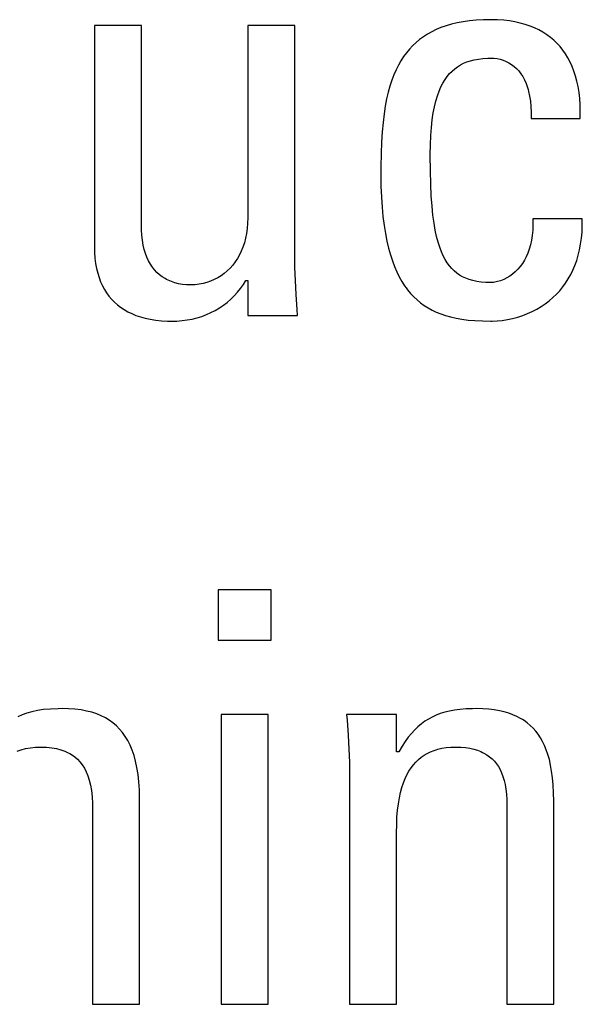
# Model space of a CAD drawing. Extents: x -840 to -217, y -121 to 557.
# Tile 40 of 145: x -558.23 to -555.98, y 174.65 to 178.58. Entities that reach past the tile are written whole.
import ezdxf

# ---------------------------------------------------------------- set-up
doc = ezdxf.new("R2010")
doc.units = 0
doc.header["$LTSCALE"] = 23.1
doc.layers.add('R912005577_AM_0', color=7, linetype='CONTINUOUS')

msp = doc.modelspace()

# ---------------------------------------------------------------- linework, layer by layer
at = {"layer": 'R912005577_AM_0', "color": 7}
for p, q in [((-556.4043, 178.5801), (-556.4313, 178.5775)), ((-556.3756, 178.5818), (-556.4043, 178.5801)), ((-556.3451, 178.5823), (-556.3756, 178.5818)), ((-556.3444, 178.5823), (-556.3451, 178.5823)), ((-556.3189, 178.5817), (-556.3444, 178.5823)), ((-556.2946, 178.58), (-556.3189, 178.5817)), ((-556.2714, 178.5773), (-556.2946, 178.58)), ((-557.7415, 178.5594), (-557.9295, 178.5594)), ((-557.9295, 178.5594), (-557.9295, 177.6765)), ((-557.7415, 177.7568), (-557.7415, 178.5594)), ((-557.1292, 178.5594), (-557.3173, 178.5594)), ((-557.3173, 178.5594), (-557.3173, 177.7912)), ((-557.1292, 177.6421), (-557.1292, 178.5594)), ((-556.5641, 178.5426), (-556.5821, 178.5339)), ((-556.545, 178.5505), (-556.5641, 178.5426)), ((-556.5248, 178.5576), (-556.545, 178.5505)), ((-556.5035, 178.5639), (-556.5248, 178.5576)), ((-556.4808, 178.5693), (-556.5035, 178.5639)), ((-556.4568, 178.5738), (-556.4808, 178.5693)), ((-556.4313, 178.5775), (-556.4568, 178.5738)), ((-556.2494, 178.5736), (-556.2714, 178.5773)), ((-556.2283, 178.5689), (-556.2494, 178.5736)), ((-556.2083, 178.5633), (-556.2283, 178.5689)), ((-556.1893, 178.5568), (-556.2083, 178.5633)), ((-556.1713, 178.5494), (-556.1893, 178.5568)), ((-556.1541, 178.5412), (-556.1713, 178.5494)), ((-556.1379, 178.5322), (-556.1541, 178.5412)), ((-556.6303, 178.503), (-556.6446, 178.4911)), ((-556.6151, 178.5141), (-556.6303, 178.503)), ((-556.5991, 178.5244), (-556.6151, 178.5141)), ((-556.5821, 178.5339), (-556.5991, 178.5244)), ((-556.1225, 178.5223), (-556.1379, 178.5322)), ((-556.108, 178.5116), (-556.1225, 178.5223)), ((-556.0943, 178.5001), (-556.108, 178.5116)), ((-556.671, 178.4649), (-556.6831, 178.4504)), ((-556.6582, 178.4784), (-556.671, 178.4649)), ((-556.6446, 178.4911), (-556.6582, 178.4784)), ((-556.0815, 178.4878), (-556.0943, 178.5001)), ((-556.0753, 178.4813), (-556.0815, 178.4878)), ((-556.0694, 178.4746), (-556.0753, 178.4813)), ((-556.0581, 178.4606), (-556.0694, 178.4746)), ((-556.6944, 178.4349), (-556.7052, 178.4184)), ((-556.6831, 178.4504), (-556.6944, 178.4349)), ((-556.4274, 178.4185), (-556.4121, 178.4223)), ((-556.4121, 178.4223), (-556.3955, 178.4253)), ((-556.3955, 178.4253), (-556.3775, 178.4273)), ((-556.3775, 178.4273), (-556.3577, 178.4284)), ((-556.3577, 178.4284), (-556.3451, 178.4286)), ((-556.3451, 178.4286), (-556.3337, 178.4282)), ((-556.3337, 178.4282), (-556.3209, 178.4267)), ((-556.3209, 178.4267), (-556.3084, 178.4241)), ((-556.3084, 178.4241), (-556.2963, 178.4204)), ((-556.0476, 178.4457), (-556.0581, 178.4606)), ((-556.0379, 178.4299), (-556.0476, 178.4457)), ((-556.029, 178.4133), (-556.0379, 178.4299)), ((-556.7152, 178.4008), (-556.7247, 178.382)), ((-556.7052, 178.4184), (-556.7152, 178.4008)), ((-556.5008, 178.3772), (-556.4903, 178.3864)), ((-556.4903, 178.3864), (-556.4792, 178.3946)), ((-556.4792, 178.3946), (-556.4675, 178.4019)), ((-556.4675, 178.4019), (-556.455, 178.4083)), ((-556.455, 178.4083), (-556.4417, 178.4138)), ((-556.4417, 178.4138), (-556.4274, 178.4185)), ((-556.2963, 178.4204), (-556.2846, 178.4157)), ((-556.2846, 178.4157), (-556.2735, 178.4101)), ((-556.2735, 178.4101), (-556.2629, 178.4034)), ((-556.2629, 178.4034), (-556.2529, 178.3957)), ((-556.2529, 178.3957), (-556.2434, 178.3871)), ((-556.2434, 178.3871), (-556.2345, 178.3774)), ((-556.0209, 178.3956), (-556.029, 178.4133)), ((-556.0137, 178.377), (-556.0209, 178.3956)), ((-556.7335, 178.3619), (-556.7416, 178.3403)), ((-556.7247, 178.382), (-556.7335, 178.3619)), ((-556.529, 178.3428), (-556.5201, 178.3555)), ((-556.5201, 178.3555), (-556.5107, 178.3669)), ((-556.5107, 178.3669), (-556.5008, 178.3772)), ((-556.2345, 178.3774), (-556.2262, 178.3666)), ((-556.2262, 178.3666), (-556.2186, 178.3548)), ((-556.2186, 178.3548), (-556.2116, 178.3418)), ((-556.0073, 178.3574), (-556.0137, 178.377)), ((-556.0018, 178.3367), (-556.0073, 178.3574)), ((-556.7491, 178.3173), (-556.756, 178.2925)), ((-556.7416, 178.3403), (-556.7491, 178.3173)), ((-556.5525, 178.2966), (-556.5452, 178.3135)), ((-556.5452, 178.3135), (-556.5373, 178.3289)), ((-556.5373, 178.3289), (-556.529, 178.3428)), ((-556.2116, 178.3418), (-556.2052, 178.3275)), ((-556.2052, 178.3275), (-556.1996, 178.312)), ((-556.1996, 178.312), (-556.1971, 178.3037)), ((-555.9972, 178.3149), (-556.0018, 178.3367)), ((-555.9936, 178.2919), (-555.9972, 178.3149)), ((-556.7622, 178.2659), (-556.7677, 178.2371)), ((-556.756, 178.2925), (-556.7622, 178.2659)), ((-556.5654, 178.2573), (-556.5592, 178.2779)), ((-556.5592, 178.2779), (-556.5525, 178.2966)), ((-556.1971, 178.3037), (-556.1948, 178.2951)), ((-556.1948, 178.2951), (-556.1908, 178.2768)), ((-556.1908, 178.2768), (-556.1877, 178.257)), ((-555.991, 178.2678), (-555.9936, 178.2919)), ((-555.9894, 178.2424), (-555.991, 178.2678)), ((-556.7677, 178.2371), (-556.7725, 178.2059)), ((-556.5759, 178.2098), (-556.571, 178.2347)), ((-556.571, 178.2347), (-556.5654, 178.2573)), ((-556.1877, 178.257), (-556.1856, 178.2357)), ((-556.1856, 178.2357), (-556.1845, 178.2127)), ((-555.9889, 178.2158), (-555.9894, 178.2424)), ((-556.7725, 178.2059), (-556.7766, 178.172)), ((-556.58, 178.1824), (-556.5759, 178.2098)), ((-556.1845, 178.2127), (-556.1846, 178.1879)), ((-556.1846, 178.1879), (-555.9896, 178.1879)), ((-555.9896, 178.1879), (-555.9889, 178.2158)), ((-556.7766, 178.172), (-556.7799, 178.1349)), ((-556.5859, 178.1193), (-556.5834, 178.1523)), ((-556.5834, 178.1523), (-556.58, 178.1824)), ((-556.7799, 178.1349), (-556.7825, 178.0938)), ((-556.5875, 178.0831), (-556.5859, 178.1193)), ((-556.7825, 178.0938), (-556.7842, 178.0477)), ((-556.5881, 178.0434), (-556.5875, 178.0831)), ((-556.7842, 178.0477), (-556.7851, 177.9948)), ((-556.5881, 178.0416), (-556.5881, 178.0434)), ((-556.5875, 177.979), (-556.5881, 178.0416)), ((-556.7851, 177.9948), (-556.7853, 177.9631)), ((-556.7853, 177.9631), (-556.7847, 177.9168)), ((-556.5861, 177.9253), (-556.5875, 177.979)), ((-556.7847, 177.9168), (-556.7831, 177.8736)), ((-556.5838, 177.8786), (-556.5861, 177.9253)), ((-556.7831, 177.8736), (-556.7805, 177.8333)), ((-556.5808, 177.8377), (-556.5838, 177.8786)), ((-556.7805, 177.8333), (-556.7769, 177.7958)), ((-556.5771, 177.8017), (-556.5808, 177.8377)), ((-556.7769, 177.7958), (-556.7725, 177.7607)), ((-556.5728, 177.7699), (-556.5771, 177.8017)), ((-557.7412, 177.7426), (-557.7415, 177.7568)), ((-557.3178, 177.7692), (-557.3195, 177.7482)), ((-557.3173, 177.7912), (-557.3178, 177.7692)), ((-556.7725, 177.7607), (-556.7673, 177.7281)), ((-556.568, 177.7415), (-556.5728, 177.7699)), ((-556.1775, 177.7634), (-556.1784, 177.7415)), ((-555.9805, 177.7866), (-556.1777, 177.7866)), ((-556.1777, 177.7866), (-556.1775, 177.7634)), ((-555.9816, 177.734), (-555.9805, 177.7598)), ((-555.9805, 177.7598), (-555.9805, 177.7866)), ((-557.74, 177.7212), (-557.7412, 177.7426)), ((-557.7377, 177.7012), (-557.74, 177.7212)), ((-557.3222, 177.7282), (-557.326, 177.7092)), ((-557.3195, 177.7482), (-557.3222, 177.7282)), ((-556.7673, 177.7281), (-556.7613, 177.6977)), ((-556.5625, 177.7162), (-556.568, 177.7415)), ((-556.5566, 177.6937), (-556.5625, 177.7162)), ((-556.1804, 177.7209), (-556.1834, 177.7016)), ((-556.1784, 177.7415), (-556.1804, 177.7209)), ((-555.9838, 177.7094), (-555.9816, 177.734)), ((-557.9295, 177.6765), (-557.9289, 177.6527)), ((-557.7345, 177.6824), (-557.7377, 177.7012)), ((-557.7304, 177.6648), (-557.7345, 177.6824)), ((-557.3306, 177.6912), (-557.3362, 177.6741)), ((-557.326, 177.7092), (-557.3306, 177.6912)), ((-556.7613, 177.6977), (-556.7546, 177.6695)), ((-556.5502, 177.6734), (-556.5566, 177.6937)), ((-556.1874, 177.6834), (-556.1922, 177.6664)), ((-556.1834, 177.7016), (-556.1874, 177.6834)), ((-555.9914, 177.6633), (-555.9871, 177.6858)), ((-555.9871, 177.6858), (-555.9838, 177.7094)), ((-557.9289, 177.6527), (-557.9273, 177.6302)), ((-557.7254, 177.6484), (-557.7304, 177.6648)), ((-557.7196, 177.6332), (-557.7254, 177.6484)), ((-557.3501, 177.6426), (-557.3583, 177.6282)), ((-557.3427, 177.6579), (-557.3501, 177.6426)), ((-557.3362, 177.6741), (-557.3427, 177.6579)), ((-557.1286, 177.5929), (-557.1292, 177.6421)), ((-556.7546, 177.6695), (-556.7472, 177.6432)), ((-556.7472, 177.6432), (-556.7392, 177.6187)), ((-556.5433, 177.6553), (-556.5502, 177.6734)), ((-556.536, 177.6389), (-556.5433, 177.6553)), ((-556.5282, 177.6243), (-556.536, 177.6389)), ((-556.1979, 177.6504), (-556.2045, 177.6355)), ((-556.1922, 177.6664), (-556.1979, 177.6504)), ((-556.0028, 177.621), (-555.9966, 177.6417)), ((-555.9966, 177.6417), (-555.9914, 177.6633)), ((-557.9273, 177.6302), (-557.9246, 177.609)), ((-557.9246, 177.609), (-557.921, 177.5889)), ((-557.713, 177.6191), (-557.7196, 177.6332)), ((-557.7057, 177.606), (-557.713, 177.6191)), ((-557.6977, 177.594), (-557.7057, 177.606)), ((-557.3771, 177.602), (-557.3877, 177.5901)), ((-557.3673, 177.6147), (-557.3771, 177.602)), ((-557.3583, 177.6282), (-557.3673, 177.6147)), ((-556.7392, 177.6187), (-556.7306, 177.5959)), ((-556.52, 177.611), (-556.5282, 177.6243)), ((-556.5112, 177.5991), (-556.52, 177.611)), ((-556.5019, 177.5884), (-556.5112, 177.5991)), ((-556.2286, 177.5967), (-556.2381, 177.5856)), ((-556.2198, 177.6087), (-556.2286, 177.5967)), ((-556.2118, 177.6216), (-556.2198, 177.6087)), ((-556.2045, 177.6355), (-556.2118, 177.6216)), ((-556.0179, 177.5823), (-556.0099, 177.6012)), ((-556.0099, 177.6012), (-556.0028, 177.621)), ((-557.921, 177.5889), (-557.9165, 177.5701)), ((-557.9165, 177.5701), (-557.9111, 177.5523)), ((-557.689, 177.5829), (-557.6977, 177.594)), ((-557.6797, 177.5728), (-557.689, 177.5829)), ((-557.6696, 177.5637), (-557.6797, 177.5728)), ((-557.6589, 177.5554), (-557.6696, 177.5637)), ((-557.4237, 177.5599), (-557.437, 177.5516)), ((-557.411, 177.5691), (-557.4237, 177.5599)), ((-557.399, 177.5792), (-557.411, 177.5691)), ((-557.3877, 177.5901), (-557.399, 177.5792)), ((-557.1269, 177.5408), (-557.1286, 177.5929)), ((-556.7306, 177.5959), (-556.7213, 177.5747)), ((-556.7213, 177.5747), (-556.7115, 177.555)), ((-556.4921, 177.5787), (-556.5019, 177.5884)), ((-556.4816, 177.57), (-556.4921, 177.5787)), ((-556.4705, 177.5623), (-556.4816, 177.57)), ((-556.4586, 177.5555), (-556.4705, 177.5623)), ((-556.2703, 177.5582), (-556.2821, 177.551)), ((-556.259, 177.5664), (-556.2703, 177.5582)), ((-556.2482, 177.5755), (-556.259, 177.5664)), ((-556.2381, 177.5856), (-556.2482, 177.5755)), ((-556.0365, 177.547), (-556.0268, 177.5643)), ((-556.0268, 177.5643), (-556.0179, 177.5823)), ((-557.9111, 177.5523), (-557.9048, 177.5355)), ((-557.9048, 177.5355), (-557.8977, 177.5198)), ((-557.8977, 177.5198), (-557.8897, 177.5049)), ((-557.6474, 177.5481), (-557.6589, 177.5554)), ((-557.6413, 177.5447), (-557.6474, 177.5481)), ((-557.6351, 177.5416), (-557.6413, 177.5447)), ((-557.6221, 177.5361), (-557.6351, 177.5416)), ((-557.6083, 177.5315), (-557.6221, 177.5361)), ((-557.5937, 177.5278), (-557.6083, 177.5315)), ((-557.5782, 177.5251), (-557.5937, 177.5278)), ((-557.5617, 177.5235), (-557.5782, 177.5251)), ((-557.5443, 177.5229), (-557.5617, 177.5235)), ((-557.5421, 177.5229), (-557.5443, 177.5229)), ((-557.5267, 177.5237), (-557.5421, 177.5229)), ((-557.5112, 177.5256), (-557.5267, 177.5237)), ((-557.4957, 177.5286), (-557.5112, 177.5256)), ((-557.4804, 177.5328), (-557.4957, 177.5286)), ((-557.4655, 177.538), (-557.4804, 177.5328)), ((-557.451, 177.5443), (-557.4655, 177.538)), ((-557.437, 177.5516), (-557.451, 177.5443)), ((-557.3458, 177.5088), (-557.3345, 177.5246)), ((-557.3345, 177.5246), (-557.3241, 177.5413)), ((-557.3241, 177.5413), (-557.3173, 177.5413)), ((-557.3173, 177.5413), (-557.3173, 177.4013)), ((-557.124, 177.4849), (-557.1269, 177.5408)), ((-556.7115, 177.555), (-556.7012, 177.5367)), ((-556.7012, 177.5367), (-556.6902, 177.5197)), ((-556.6902, 177.5197), (-556.6845, 177.5117)), ((-556.4459, 177.5495), (-556.4586, 177.5555)), ((-556.4323, 177.5444), (-556.4459, 177.5495)), ((-556.4176, 177.5401), (-556.4323, 177.5444)), ((-556.4018, 177.5367), (-556.4176, 177.5401)), ((-556.3845, 177.5342), (-556.4018, 177.5367)), ((-556.3657, 177.5327), (-556.3845, 177.5342)), ((-556.3451, 177.5321), (-556.3657, 177.5327)), ((-556.3355, 177.5327), (-556.3451, 177.5321)), ((-556.3306, 177.5334), (-556.3355, 177.5327)), ((-556.3189, 177.536), (-556.3306, 177.5334)), ((-556.3067, 177.5398), (-556.3189, 177.536)), ((-556.2943, 177.5448), (-556.3067, 177.5398)), ((-556.2821, 177.551), (-556.2943, 177.5448)), ((-556.0585, 177.5149), (-556.0471, 177.5306)), ((-556.0471, 177.5306), (-556.0365, 177.547)), ((-557.8897, 177.5049), (-557.881, 177.491)), ((-557.881, 177.491), (-557.8714, 177.4779)), ((-557.3846, 177.466), (-557.3709, 177.4794)), ((-557.3709, 177.4794), (-557.3579, 177.4937)), ((-557.3579, 177.4937), (-557.3458, 177.5088)), ((-557.1196, 177.4242), (-557.124, 177.4849)), ((-556.6845, 177.5117), (-556.6787, 177.5039)), ((-556.6787, 177.5039), (-556.6666, 177.4893)), ((-556.6666, 177.4893), (-556.654, 177.4758)), ((-556.0979, 177.4725), (-556.084, 177.4859)), ((-556.084, 177.4859), (-556.0708, 177.5)), ((-556.0708, 177.5), (-556.0585, 177.5149)), ((-557.8714, 177.4779), (-557.861, 177.4656)), ((-557.861, 177.4656), (-557.8498, 177.4541)), ((-557.8498, 177.4541), (-557.8377, 177.4434)), ((-557.8377, 177.4434), (-557.8248, 177.4335)), ((-557.4302, 177.431), (-557.4143, 177.4418)), ((-557.4143, 177.4418), (-557.3991, 177.4534)), ((-557.3991, 177.4534), (-557.3846, 177.466)), ((-556.654, 177.4758), (-556.6407, 177.4633)), ((-556.6407, 177.4633), (-556.6268, 177.4517)), ((-556.6268, 177.4517), (-556.6123, 177.4411)), ((-556.6123, 177.4411), (-556.5969, 177.4314)), ((-556.1449, 177.4369), (-556.1284, 177.448)), ((-556.1284, 177.448), (-556.1127, 177.4598)), ((-556.1127, 177.4598), (-556.0979, 177.4725)), ((-557.8248, 177.4335), (-557.811, 177.4243)), ((-557.811, 177.4243), (-557.7962, 177.4159)), ((-557.7962, 177.4159), (-557.7804, 177.4083)), ((-557.7804, 177.4083), (-557.7636, 177.4015)), ((-557.7636, 177.4015), (-557.7457, 177.3955)), ((-557.5005, 177.3974), (-557.482, 177.4043)), ((-557.482, 177.4043), (-557.4641, 177.4123)), ((-557.4641, 177.4123), (-557.4469, 177.4212)), ((-557.4469, 177.4212), (-557.4302, 177.431)), ((-557.3173, 177.4013), (-557.1178, 177.4013)), ((-557.1178, 177.4013), (-557.1196, 177.4242)), ((-556.5969, 177.4314), (-556.5808, 177.4225)), ((-556.5808, 177.4225), (-556.5638, 177.4144)), ((-556.5638, 177.4144), (-556.5459, 177.4072)), ((-556.5459, 177.4072), (-556.5268, 177.4007)), ((-556.5268, 177.4007), (-556.5065, 177.395)), ((-556.2385, 177.3947), (-556.2185, 177.4013)), ((-556.2185, 177.4013), (-556.199, 177.4088)), ((-556.199, 177.4088), (-556.1802, 177.4173)), ((-556.1802, 177.4173), (-556.1622, 177.4267)), ((-556.1622, 177.4267), (-556.1449, 177.4369)), ((-557.7457, 177.3955), (-557.7266, 177.3903)), ((-557.7266, 177.3903), (-557.7063, 177.386)), ((-557.7063, 177.386), (-557.6848, 177.3826)), ((-557.6848, 177.3826), (-557.6619, 177.3802)), ((-557.6619, 177.3802), (-557.6376, 177.3788)), ((-557.6376, 177.3788), (-557.6176, 177.3784)), ((-557.6176, 177.3784), (-557.6001, 177.3788)), ((-557.6001, 177.3788), (-557.5794, 177.3803)), ((-557.5794, 177.3803), (-557.559, 177.383)), ((-557.559, 177.383), (-557.539, 177.3867)), ((-557.539, 177.3867), (-557.5195, 177.3916)), ((-557.5195, 177.3916), (-557.5005, 177.3974)), ((-556.5065, 177.395), (-556.4849, 177.3901)), ((-556.4849, 177.3901), (-556.4616, 177.386)), ((-556.4616, 177.386), (-556.4366, 177.3828)), ((-556.4366, 177.3828), (-556.4094, 177.3804)), ((-556.4094, 177.3804), (-556.3795, 177.379)), ((-556.3795, 177.379), (-556.3462, 177.3784)), ((-556.3462, 177.3784), (-556.3451, 177.3784)), ((-556.3451, 177.3784), (-556.34, 177.3785)), ((-556.34, 177.3785), (-556.3205, 177.3794)), ((-556.3205, 177.3794), (-556.3002, 177.3815)), ((-556.3002, 177.3815), (-556.2796, 177.3848)), ((-556.2796, 177.3848), (-556.2589, 177.3892)), ((-556.2589, 177.3892), (-556.2385, 177.3947)), ((-557.224, 176.3053), (-557.4349, 176.3053)), ((-557.4349, 176.3053), (-557.4349, 176.1035)), ((-557.224, 176.1035), (-557.224, 176.3053)), ((-557.4349, 176.1035), (-557.224, 176.1035)), ((-558.1326, 175.8266), (-558.1569, 175.8231)), ((-558.1055, 175.8291), (-558.1326, 175.8266)), ((-558.0749, 175.8304), (-558.1055, 175.8291)), ((-558.0563, 175.8306), (-558.0749, 175.8304)), ((-558.0335, 175.8302), (-558.0563, 175.8306)), ((-558.0074, 175.8284), (-558.0335, 175.8302)), ((-557.9831, 175.8254), (-558.0074, 175.8284)), ((-556.4692, 175.8274), (-556.4912, 175.8245)), ((-556.4451, 175.8294), (-556.4692, 175.8274)), ((-556.4186, 175.8305), (-556.4451, 175.8294)), ((-556.4039, 175.8306), (-556.4186, 175.8305)), ((-556.3783, 175.8301), (-556.4039, 175.8306)), ((-556.3544, 175.8284), (-556.3783, 175.8301)), ((-556.3322, 175.8258), (-556.3544, 175.8284)), ((-558.2181, 175.8062), (-558.2358, 175.7984)), ((-558.1993, 175.8128), (-558.2181, 175.8062)), ((-558.179, 175.8185), (-558.1993, 175.8128)), ((-558.1569, 175.8231), (-558.179, 175.8185)), ((-557.9607, 175.8212), (-557.9831, 175.8254)), ((-557.9398, 175.8159), (-557.9607, 175.8212)), ((-557.9205, 175.8095), (-557.9398, 175.8159)), ((-557.9025, 175.802), (-557.9205, 175.8095)), ((-557.8857, 175.7936), (-557.9025, 175.802)), ((-557.87, 175.7841), (-557.8857, 175.7936)), ((-557.2355, 175.8077), (-557.4235, 175.8077)), ((-557.4235, 175.8077), (-557.4235, 174.6497)), ((-557.2355, 174.6497), (-557.2355, 175.8077)), ((-556.7226, 175.8077), (-556.9221, 175.8077)), ((-556.9221, 175.8077), (-556.9201, 175.7844)), ((-556.7226, 175.6587), (-556.7226, 175.8077)), ((-556.5951, 175.7891), (-556.6095, 175.78)), ((-556.5801, 175.7972), (-556.5951, 175.7891)), ((-556.5644, 175.8044), (-556.5801, 175.7972)), ((-556.5478, 175.8107), (-556.5644, 175.8044)), ((-556.5302, 175.8162), (-556.5478, 175.8107)), ((-556.5114, 175.8208), (-556.5302, 175.8162)), ((-556.4912, 175.8245), (-556.5114, 175.8208)), ((-556.3115, 175.8223), (-556.3322, 175.8258)), ((-556.2922, 175.8178), (-556.3115, 175.8223)), ((-556.2742, 175.8125), (-556.2922, 175.8178)), ((-556.2574, 175.8064), (-556.2742, 175.8125)), ((-556.2416, 175.7995), (-556.2574, 175.8064)), ((-556.2269, 175.7917), (-556.2416, 175.7995)), ((-556.2199, 175.7876), (-556.2269, 175.7917)), ((-556.2131, 175.7832), (-556.2199, 175.7876)), ((-557.8554, 175.7735), (-557.87, 175.7841)), ((-557.8418, 175.7618), (-557.8554, 175.7735)), ((-557.829, 175.749), (-557.8418, 175.7618)), ((-557.8172, 175.735), (-557.829, 175.749)), ((-556.9201, 175.7844), (-556.9158, 175.7241)), ((-556.6369, 175.7585), (-556.65, 175.7459)), ((-556.6234, 175.7698), (-556.6369, 175.7585)), ((-556.6095, 175.78), (-556.6234, 175.7698)), ((-556.2002, 175.7739), (-556.2131, 175.7832)), ((-556.1882, 175.7638), (-556.2002, 175.7739)), ((-556.177, 175.7528), (-556.1882, 175.7638)), ((-556.1665, 175.7409), (-556.177, 175.7528)), ((-557.8063, 175.7197), (-557.8172, 175.735)), ((-557.7963, 175.703), (-557.8063, 175.7197)), ((-556.9158, 175.7241), (-556.9129, 175.6685)), ((-556.6755, 175.7165), (-556.6881, 175.6993)), ((-556.6628, 175.732), (-556.6755, 175.7165)), ((-556.65, 175.7459), (-556.6628, 175.732)), ((-556.1567, 175.7282), (-556.1665, 175.7409)), ((-556.1476, 175.7144), (-556.1567, 175.7282)), ((-556.1392, 175.6995), (-556.1476, 175.7144)), ((-558.2218, 175.6663), (-558.2043, 175.6709)), ((-558.2043, 175.6709), (-558.1855, 175.6742)), ((-558.1855, 175.6742), (-558.1652, 175.6763)), ((-558.1652, 175.6763), (-558.1435, 175.677)), ((-558.1435, 175.677), (-558.1209, 175.6763)), ((-558.1209, 175.6763), (-558.1003, 175.6743)), ((-558.1003, 175.6743), (-558.0815, 175.671)), ((-558.0815, 175.671), (-558.0642, 175.6666)), ((-557.7871, 175.685), (-557.7963, 175.703)), ((-557.7788, 175.6653), (-557.7871, 175.685)), ((-556.7007, 175.6801), (-556.7134, 175.6587)), ((-556.6881, 175.6993), (-556.7007, 175.6801)), ((-556.5572, 175.6685), (-556.5411, 175.6721)), ((-556.5411, 175.6721), (-556.524, 175.6748)), ((-556.524, 175.6748), (-556.5058, 175.6765)), ((-556.5058, 175.6765), (-556.4864, 175.677)), ((-556.4864, 175.677), (-556.4662, 175.6765)), ((-556.4662, 175.6765), (-556.4476, 175.6748)), ((-556.4476, 175.6748), (-556.4304, 175.6722)), ((-556.4304, 175.6722), (-556.4144, 175.6687)), ((-556.1314, 175.6834), (-556.1392, 175.6995)), ((-556.1243, 175.666), (-556.1314, 175.6834)), ((-558.2382, 175.6606), (-558.2218, 175.6663)), ((-558.0642, 175.6666), (-558.0484, 175.6611)), ((-558.0484, 175.6611), (-558.0339, 175.6545)), ((-558.0339, 175.6545), (-558.0271, 175.6508)), ((-558.0271, 175.6508), (-558.0206, 175.6469)), ((-558.0206, 175.6469), (-558.0084, 175.6383)), ((-558.0084, 175.6383), (-557.9973, 175.6286)), ((-557.7714, 175.6439), (-557.7788, 175.6653)), ((-557.7649, 175.6207), (-557.7714, 175.6439)), ((-556.9129, 175.6685), (-556.9111, 175.6163)), ((-556.7134, 175.6587), (-556.7226, 175.6587)), ((-556.6352, 175.6274), (-556.6241, 175.6364)), ((-556.6241, 175.6364), (-556.6123, 175.6446)), ((-556.6123, 175.6446), (-556.5998, 175.6519)), ((-556.5998, 175.6519), (-556.5865, 175.6583)), ((-556.5865, 175.6583), (-556.5723, 175.6639)), ((-556.5723, 175.6639), (-556.5648, 175.6663)), ((-556.5648, 175.6663), (-556.5572, 175.6685)), ((-556.4144, 175.6687), (-556.3997, 175.6643)), ((-556.3997, 175.6643), (-556.386, 175.659)), ((-556.386, 175.659), (-556.3796, 175.656)), ((-556.3796, 175.656), (-556.3734, 175.6529)), ((-556.3734, 175.6529), (-556.3617, 175.646)), ((-556.3617, 175.646), (-556.3509, 175.6383)), ((-556.3509, 175.6383), (-556.341, 175.6298)), ((-556.1179, 175.6473), (-556.1243, 175.666)), ((-556.1122, 175.6269), (-556.1179, 175.6473)), ((-557.9973, 175.6286), (-557.9872, 175.6178)), ((-557.9872, 175.6178), (-557.978, 175.6059)), ((-557.978, 175.6059), (-557.9696, 175.5927)), ((-557.9696, 175.5927), (-557.9622, 175.5782)), ((-557.7595, 175.5954), (-557.7649, 175.6207)), ((-557.7551, 175.568), (-557.7595, 175.5954)), ((-556.9111, 175.6163), (-556.9106, 175.5669)), ((-556.6732, 175.5811), (-556.6647, 175.5943)), ((-556.6647, 175.5943), (-556.6555, 175.6063)), ((-556.6555, 175.6063), (-556.6457, 175.6173)), ((-556.6457, 175.6173), (-556.6352, 175.6274)), ((-556.341, 175.6298), (-556.3319, 175.6205)), ((-556.3319, 175.6205), (-556.3236, 175.6103)), ((-556.3236, 175.6103), (-556.3159, 175.5992)), ((-556.3159, 175.5992), (-556.3091, 175.5872)), ((-556.1071, 175.6049), (-556.1122, 175.6269)), ((-556.1029, 175.5809), (-556.1071, 175.6049)), ((-557.9622, 175.5782), (-557.9556, 175.5621)), ((-557.9556, 175.5621), (-557.9499, 175.5444)), ((-557.7518, 175.5382), (-557.7551, 175.568)), ((-556.9106, 175.5669), (-556.9106, 174.6497)), ((-556.6886, 175.5512), (-556.6812, 175.5668)), ((-556.6812, 175.5668), (-556.6732, 175.5811)), ((-556.3091, 175.5872), (-556.3029, 175.574)), ((-556.3029, 175.574), (-556.2974, 175.5598)), ((-556.2974, 175.5598), (-556.2928, 175.5442)), ((-556.0994, 175.5548), (-556.1029, 175.5809)), ((-556.0968, 175.5263), (-556.0994, 175.5548)), ((-557.9499, 175.5444), (-557.9452, 175.5248)), ((-557.9452, 175.5248), (-557.9415, 175.5031)), ((-557.7498, 175.5058), (-557.7518, 175.5382)), ((-556.7068, 175.496), (-556.7014, 175.516)), ((-556.7014, 175.516), (-556.6953, 175.5343)), ((-556.6953, 175.5343), (-556.6886, 175.5512)), ((-556.2928, 175.5442), (-556.2889, 175.5274)), ((-556.2889, 175.5274), (-556.2858, 175.509)), ((-556.0951, 175.495), (-556.0968, 175.5263)), ((-557.9415, 175.5031), (-557.9388, 175.479)), ((-557.9388, 175.479), (-557.9373, 175.4523)), ((-557.7491, 175.4706), (-557.7498, 175.5058)), ((-556.7154, 175.4509), (-556.7114, 175.4744)), ((-556.7114, 175.4744), (-556.7068, 175.496)), ((-556.2858, 175.509), (-556.2837, 175.4891)), ((-556.2837, 175.4891), (-556.2825, 175.4674)), ((-556.0943, 175.4605), (-556.0951, 175.495)), ((-557.9373, 175.4523), (-557.9371, 175.4339)), ((-557.9371, 175.4339), (-557.9371, 174.6497)), ((-557.7491, 174.6497), (-557.7491, 175.4706)), ((-556.7185, 175.4254), (-556.7154, 175.4509)), ((-556.2825, 175.4674), (-556.2823, 175.4523)), ((-556.2823, 175.4523), (-556.2823, 174.6497)), ((-556.0943, 174.6497), (-556.0943, 175.4605)), ((-556.7221, 175.3671), (-556.7208, 175.3975)), ((-556.7208, 175.3975), (-556.7185, 175.4254)), ((-556.7226, 175.3353), (-556.7221, 175.3671)), ((-556.7226, 174.6497), (-556.7226, 175.3353)), ((-557.9371, 174.6497), (-557.7491, 174.6497)), ((-557.4235, 174.6497), (-557.2355, 174.6497)), ((-556.9106, 174.6497), (-556.7226, 174.6497)), ((-556.2823, 174.6497), (-556.0943, 174.6497))]:
    msp.add_line(p, q, dxfattribs=at)

doc.saveas('drawing.dxf')
